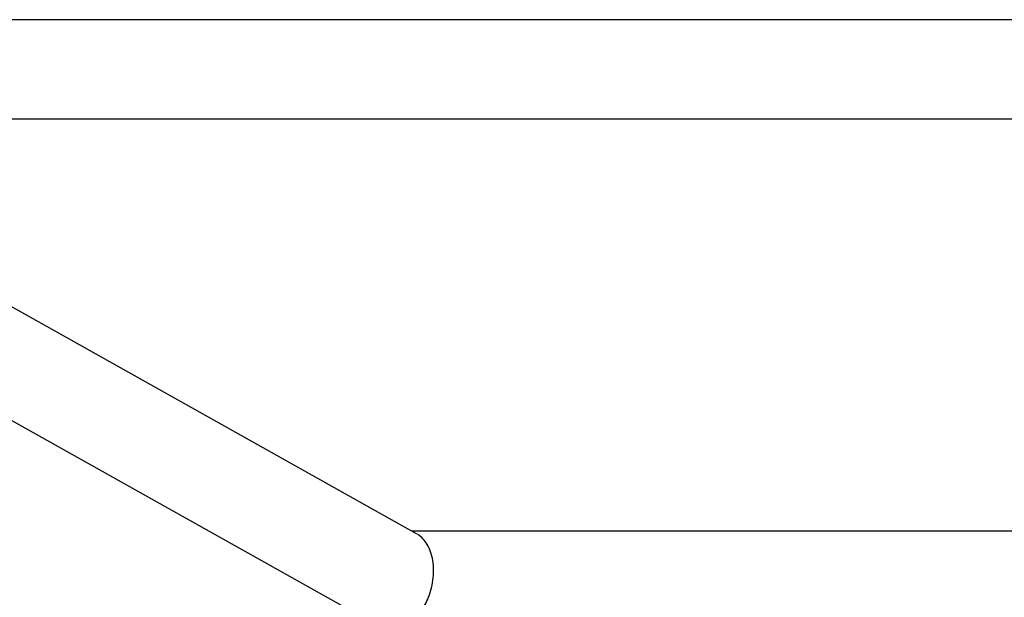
# Model space of a CAD drawing. Header units: millimetres. Extents: x -491 to 2059, y -393 to 795.
# Tile 79 of 256: x -187 to -160, y -244 to -228. Entities that reach past the tile are written whole.
import ezdxf

# ---------------------------------------------------------------- set-up
doc = ezdxf.new("R2010")
doc.units = ezdxf.units.MM
doc.header["$LTSCALE"] = 462.55
doc.layers.get('0').update_dxf_attribs({"linetype": 'CONTINUOUS'})
for name, color, linetype in [('DR1SM11A1001_ABL549', 7, 'CONTINUOUS'), ('DR1SM11P1003_PBL550', 7, 'CONTINUOUS'), ('아래쪽_19_VBL548', 7, 'CONTINUOUS')]:
    doc.layers.add(name, color=color, linetype=linetype)

# ---------------------------------------------------------------- blocks, each defined once
blk = doc.blocks.new('DR1SM11P1003_PBL550', base_point=(3297.05, 1227.7))
at = {"layer": 'DR1SM11P1003_PBL550', "color": 7}
for p, q in [((3697.05, 1641.3), (2897.05, 1641.3)), ((2904.68, 1614.1), (3689.41, 1614.1)), ((3152.05, 1500.3), (2949.11, 1614.1)), ((2917.89, 1600.42), (3135.88, 1478.18)), ((3150.6, 1501.11), (3443.5, 1501.11))]:
    blk.add_line(p, q, dxfattribs=at)
for points, knots in [([(3155.3, 1482.88), (3155.97, 1484.59), (3156.63, 1487.32), (3156.75, 1490.96), (3156.44, 1493.55), (3155.76, 1495.85), (3154.77, 1497.78), (3153.53, 1499.28), (3152.55, 1500.01), (3152.05, 1500.3)], [0, 0, 0, 0, 0.288851, 0.433881, 0.571311, 0.696877, 0.809136, 0.909228, 1, 1, 1, 1]), ([(3152.52, 1478.04), (3152.79, 1478.38), (3153.91, 1479.87), (3154.78, 1481.55), (3155.3, 1482.88)], [0, 0, 0, 0, 0.233969, 1, 1, 1, 1])]:
    blk.add_open_spline(points, degree=3, knots=knots, dxfattribs=at)
blk = doc.blocks.new('DR1SM11A1001_ABL549', base_point=(3297.05, 1227.7))
at = {"layer": 'DR1SM11P1003_PBL550'}
blk.add_blockref('DR1SM11P1003_PBL550', (3297.05, 1227.7), dxfattribs=at)
blk = doc.blocks.new('아래쪽_19_VBL548', base_point=(3297.05, 1227.7))
at = {"layer": 'DR1SM11A1001_ABL549'}
blk.add_blockref('DR1SM11A1001_ABL549', (3297.05, 1227.7), dxfattribs=at)
blk = doc.blocks.new('W1')
at = {"layer": '아래쪽_19_VBL548'}
blk.add_blockref('아래쪽_19_VBL548', (3297.0484, 1227.701), dxfattribs=at)

msp = doc.modelspace()

# ---------------------------------------------------------------- block references
at = {"xscale": 0.1, "yscale": 0.1, "zscale": 0.1}
msp.add_blockref('W1', (-490.832, -392.534), dxfattribs=at)

doc.saveas('drawing.dxf')
